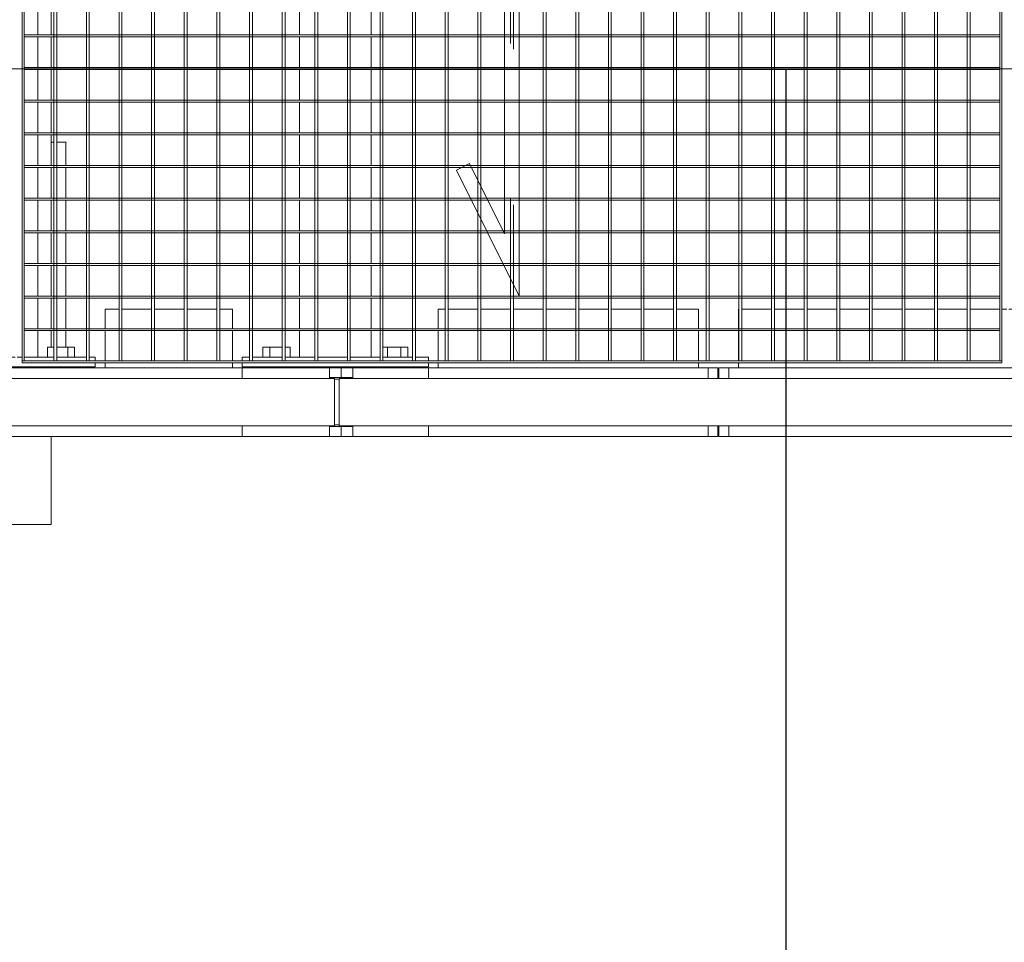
# Model space of a CAD drawing. Header units: metres. Extents: x 70279.8 to 70377.7, y 409251.8 to 409331.5.
# Tile 48 of 244: x 70324.2 to 70325.2, y 409289 to 409289.9. Entities that reach past the tile are written whole.
import ezdxf

# ---------------------------------------------------------------- set-up
doc = ezdxf.new("R2010")
doc.units = ezdxf.units.M
doc.linetypes.add('DASHEDX2', pattern=[9.525, 6.35, -3.175])
for name, color, linetype, lineweight in [('Bout', 3, 'Continuous', 0), ('CONTINUOUS', 7, 'Continuous', 18), ('Onderdeel', 2, 'Continuous', 0)]:
    doc.layers.add(name, color=color, linetype=linetype, lineweight=lineweight)
doc.layers.add('stairs&pedestrian', color=2, linetype='Continuous')

# ---------------------------------------------------------------- blocks, each defined once
blk = doc.blocks.new('stelconplaat')
at = {"layer": 'CONTINUOUS'}
for p, q in [((0, 2000), (2000, 2000)), ((0, 0), (0, 2000)), ((2000, 2000), (2000, 0))]:
    blk.add_line(p, q, dxfattribs=at)
blk = doc.blocks.new('*A228')
at = {"layer": 'Onderdeel', "linetype": 'Continuous', "lineweight": 0}
for p, q in [((710.015, -155.209), (710.015, -132.229)), ((711.415, -155.209), (711.415, -132.229)), ((710.015, -164.719), (710.015, -159.009)), ((711.415, -164.719), (711.415, -159.009)), ((710.015, -164.719), (710.232, -164.719)), ((711.198, -164.719), (711.415, -164.719))]:
    blk.add_line(p, q, dxfattribs=at)
blk = doc.blocks.new('*A289')
at = {"layer": 'Onderdeel', "linetype": 'Continuous', "lineweight": 0}
for p, q in [((711.635, -149.579), (712.173, -149.579)), ((711.635, -149.909), (711.635, -149.579)), ((712.213, -149.579), (712.839, -149.579)), ((712.879, -149.579), (713.505, -149.579)), ((713.545, -149.579), (714.171, -149.579)), ((714.211, -149.579), (714.837, -149.579)), ((714.877, -149.579), (715.503, -149.579)), ((715.543, -149.579), (716.169, -149.579)), ((716.209, -149.579), (716.835, -149.579)), ((716.875, -149.579), (717.501, -149.579)), ((717.541, -149.579), (718.167, -149.579)), ((718.207, -149.579), (718.833, -149.579)), ((718.873, -149.579), (719.499, -149.579)), ((719.539, -149.579), (720.165, -149.579)), ((720.205, -149.579), (720.831, -149.579)), ((720.871, -149.579), (721.497, -149.579)), ((721.537, -149.579), (722.163, -149.579)), ((722.203, -149.579), (722.829, -149.579)), ((722.869, -149.579), (723.495, -149.579)), ((723.535, -149.579), (724.161, -149.579)), ((724.201, -149.579), (724.827, -149.579)), ((724.867, -149.579), (725.493, -149.579)), ((725.533, -149.579), (726.159, -149.579)), ((726.199, -149.579), (726.825, -149.579)), ((726.865, -149.579), (727.491, -149.579)), ((727.531, -149.579), (728.157, -149.579)), ((728.197, -149.579), (728.823, -149.579)), ((728.863, -149.579), (729.489, -149.579)), ((729.529, -149.579), (730.155, -149.579)), ((730.195, -149.579), (730.821, -149.579)), ((730.861, -149.579), (731.487, -149.579)), ((731.527, -149.579), (732.153, -149.579)), ((732.193, -149.579), (732.819, -149.579)), ((732.859, -149.579), (733.485, -149.579)), ((733.525, -149.579), (734.151, -149.579)), ((734.191, -149.579), (734.817, -149.579)), ((734.857, -149.579), (735.394, -149.579)), ((735.394, -149.909), (735.394, -149.579)), ((711.635, -150.575), (711.635, -149.969)), ((735.394, -150.575), (735.394, -149.969)), ((711.635, -150.715), (711.635, -150.615)), ((735.394, -150.715), (735.394, -150.615)), ((711.635, -151.039), (711.635, -150.755)), ((735.394, -151.039), (735.394, -150.755)), ((711.635, -151.039), (712.173, -151.039)), ((712.213, -151.039), (712.839, -151.039)), ((712.879, -151.039), (713.505, -151.039)), ((713.545, -151.039), (714.171, -151.039)), ((714.211, -151.039), (714.837, -151.039)), ((714.877, -151.039), (715.503, -151.039)), ((715.543, -151.039), (716.169, -151.039)), ((716.209, -151.039), (716.835, -151.039)), ((716.875, -151.039), (717.501, -151.039)), ((717.541, -151.039), (718.167, -151.039)), ((718.207, -151.039), (718.833, -151.039)), ((718.873, -151.039), (719.499, -151.039)), ((719.539, -151.039), (720.165, -151.039)), ((720.205, -151.039), (720.831, -151.039)), ((720.871, -151.039), (721.497, -151.039)), ((721.537, -151.039), (722.163, -151.039)), ((722.203, -151.039), (722.829, -151.039)), ((722.869, -151.039), (723.495, -151.039)), ((723.535, -151.039), (724.161, -151.039)), ((724.201, -151.039), (724.827, -151.039)), ((724.867, -151.039), (725.493, -151.039)), ((725.533, -151.039), (726.159, -151.039)), ((726.199, -151.039), (726.825, -151.039)), ((726.865, -151.039), (727.491, -151.039)), ((727.531, -151.039), (728.157, -151.039)), ((728.197, -151.039), (728.823, -151.039)), ((728.863, -151.039), (729.489, -151.039)), ((729.529, -151.039), (730.155, -151.039)), ((730.195, -151.039), (730.821, -151.039)), ((730.861, -151.039), (731.487, -151.039)), ((731.527, -151.039), (732.153, -151.039)), ((732.193, -151.039), (732.819, -151.039)), ((732.859, -151.039), (733.485, -151.039)), ((733.525, -151.039), (734.151, -151.039)), ((734.191, -151.039), (734.817, -151.039)), ((734.857, -151.039), (735.394, -151.039))]:
    blk.add_line(p, q, dxfattribs=at)
blk = doc.blocks.new('*A290')
at = {"layer": 'Onderdeel', "linetype": 'Continuous', "lineweight": 0}
for p, q in [((711.635, -156.379), (712.173, -156.379)), ((711.635, -156.689), (711.635, -156.379)), ((712.213, -156.379), (712.839, -156.379)), ((712.879, -156.379), (713.505, -156.379)), ((713.545, -156.379), (714.171, -156.379)), ((714.211, -156.379), (714.837, -156.379)), ((714.877, -156.379), (715.503, -156.379)), ((715.543, -156.379), (716.169, -156.379)), ((716.209, -156.379), (716.835, -156.379)), ((716.875, -156.379), (717.501, -156.379)), ((717.541, -156.379), (718.167, -156.379)), ((718.207, -156.379), (718.833, -156.379)), ((718.873, -156.379), (719.499, -156.379)), ((719.539, -156.379), (720.165, -156.379)), ((720.205, -156.379), (720.831, -156.379)), ((720.871, -156.379), (721.497, -156.379)), ((721.537, -156.379), (722.163, -156.379)), ((722.203, -156.379), (722.829, -156.379)), ((722.869, -156.379), (723.495, -156.379)), ((723.535, -156.379), (724.161, -156.379)), ((724.201, -156.379), (724.827, -156.379)), ((724.867, -156.379), (725.493, -156.379)), ((725.533, -156.379), (726.159, -156.379)), ((726.199, -156.379), (726.825, -156.379)), ((726.865, -156.379), (727.491, -156.379)), ((727.531, -156.379), (728.157, -156.379)), ((728.197, -156.379), (728.823, -156.379)), ((728.863, -156.379), (729.489, -156.379)), ((729.529, -156.379), (730.155, -156.379)), ((730.195, -156.379), (730.821, -156.379)), ((730.861, -156.379), (731.487, -156.379)), ((731.527, -156.379), (732.153, -156.379)), ((732.193, -156.379), (732.819, -156.379)), ((732.859, -156.379), (733.485, -156.379)), ((733.525, -156.379), (734.151, -156.379)), ((734.191, -156.379), (734.817, -156.379)), ((734.857, -156.379), (735.394, -156.379)), ((735.394, -156.689), (735.394, -156.379)), ((711.635, -157.355), (711.635, -156.749)), ((735.394, -157.355), (735.394, -156.749)), ((711.635, -157.839), (711.635, -157.415)), ((735.394, -157.839), (735.394, -157.415)), ((711.635, -157.839), (712.173, -157.839)), ((712.213, -157.839), (712.839, -157.839)), ((712.879, -157.839), (713.505, -157.839)), ((713.545, -157.839), (714.171, -157.839)), ((714.211, -157.839), (714.837, -157.839)), ((714.877, -157.839), (715.503, -157.839)), ((715.543, -157.839), (716.169, -157.839)), ((716.209, -157.839), (716.835, -157.839)), ((716.875, -157.839), (717.501, -157.839)), ((717.541, -157.839), (718.167, -157.839)), ((718.207, -157.839), (718.833, -157.839)), ((718.873, -157.839), (719.499, -157.839)), ((719.539, -157.839), (720.165, -157.839)), ((720.205, -157.839), (720.831, -157.839)), ((720.871, -157.839), (721.497, -157.839)), ((721.537, -157.839), (722.163, -157.839)), ((722.203, -157.839), (722.829, -157.839)), ((722.869, -157.839), (723.495, -157.839)), ((723.535, -157.839), (724.161, -157.839)), ((724.201, -157.839), (724.827, -157.839)), ((724.867, -157.839), (725.493, -157.839)), ((725.533, -157.839), (726.159, -157.839)), ((726.199, -157.839), (726.825, -157.839)), ((726.865, -157.839), (727.491, -157.839)), ((727.531, -157.839), (728.157, -157.839)), ((728.197, -157.839), (728.823, -157.839)), ((728.863, -157.839), (729.489, -157.839)), ((729.529, -157.839), (730.155, -157.839)), ((730.195, -157.839), (730.821, -157.839)), ((730.861, -157.839), (731.487, -157.839)), ((731.527, -157.839), (732.153, -157.839)), ((732.193, -157.839), (732.819, -157.839)), ((732.859, -157.839), (733.485, -157.839)), ((733.525, -157.839), (734.151, -157.839)), ((734.191, -157.839), (734.817, -157.839)), ((734.857, -157.839), (735.394, -157.839))]:
    blk.add_line(p, q, dxfattribs=at)
blk = doc.blocks.new('*A292')
at = {"layer": 'Onderdeel', "linetype": 'Continuous', "lineweight": 0}
for p, q in [((708.215, -149.309), (710.015, -149.309)), ((708.215, -151.309), (708.215, -149.309)), ((711.415, -149.309), (711.435, -149.309)), ((711.835, -149.309), (712.173, -149.309)), ((712.213, -149.309), (712.839, -149.309)), ((712.879, -149.309), (713.505, -149.309)), ((713.545, -149.309), (714.171, -149.309)), ((714.211, -149.309), (714.837, -149.309)), ((714.877, -149.309), (715.503, -149.309)), ((715.543, -149.309), (716.169, -149.309)), ((716.209, -149.309), (716.835, -149.309)), ((716.875, -149.309), (717.501, -149.309)), ((717.541, -149.309), (718.167, -149.309)), ((718.207, -149.309), (718.833, -149.309)), ((718.873, -149.309), (719.499, -149.309)), ((719.539, -149.309), (720.165, -149.309)), ((720.205, -149.309), (720.831, -149.309)), ((720.871, -149.309), (721.497, -149.309)), ((721.537, -149.309), (722.163, -149.309)), ((722.203, -149.309), (722.829, -149.309)), ((722.869, -149.309), (723.495, -149.309)), ((723.535, -149.309), (724.161, -149.309)), ((724.201, -149.309), (724.827, -149.309)), ((724.867, -149.309), (725.493, -149.309)), ((725.533, -149.309), (726.159, -149.309)), ((726.199, -149.309), (726.825, -149.309)), ((726.865, -149.309), (727.491, -149.309)), ((727.531, -149.309), (728.157, -149.309)), ((728.197, -149.309), (728.823, -149.309)), ((728.863, -149.309), (729.489, -149.309)), ((729.529, -149.309), (730.155, -149.309)), ((730.195, -149.309), (730.821, -149.309)), ((730.861, -149.309), (731.487, -149.309)), ((731.527, -149.309), (732.153, -149.309)), ((732.193, -149.309), (732.819, -149.309)), ((732.859, -149.309), (733.485, -149.309)), ((733.525, -149.309), (734.151, -149.309)), ((734.191, -149.309), (734.817, -149.309)), ((734.857, -149.309), (735.194, -149.309)), ((735.594, -149.309), (735.614, -149.309)), ((737.014, -149.309), (737.314, -149.309)), ((737.314, -151.309), (737.314, -149.309)), ((708.215, -151.309), (710.015, -151.309)), ((711.415, -151.309), (711.435, -151.309)), ((711.835, -151.309), (712.173, -151.309)), ((712.213, -151.309), (712.839, -151.309)), ((712.879, -151.309), (713.505, -151.309)), ((713.545, -151.309), (714.171, -151.309)), ((714.211, -151.309), (714.837, -151.309)), ((714.877, -151.309), (715.503, -151.309)), ((715.543, -151.309), (716.169, -151.309)), ((716.209, -151.309), (716.835, -151.309)), ((716.875, -151.309), (717.501, -151.309)), ((717.541, -151.309), (718.167, -151.309)), ((718.207, -151.309), (718.833, -151.309)), ((718.873, -151.309), (719.499, -151.309)), ((719.539, -151.309), (720.165, -151.309)), ((720.205, -151.309), (720.831, -151.309)), ((720.871, -151.309), (721.497, -151.309)), ((721.537, -151.309), (722.163, -151.309)), ((722.203, -151.309), (722.829, -151.309)), ((722.869, -151.309), (723.495, -151.309)), ((723.535, -151.309), (724.161, -151.309)), ((724.201, -151.309), (724.827, -151.309)), ((724.867, -151.309), (725.493, -151.309)), ((725.533, -151.309), (726.159, -151.309)), ((726.199, -151.309), (726.825, -151.309)), ((726.865, -151.309), (727.491, -151.309)), ((727.531, -151.309), (728.157, -151.309)), ((728.197, -151.309), (728.823, -151.309)), ((728.863, -151.309), (729.489, -151.309)), ((729.529, -151.309), (730.155, -151.309)), ((730.195, -151.309), (730.821, -151.309)), ((730.861, -151.309), (731.487, -151.309)), ((731.527, -151.309), (732.153, -151.309)), ((732.193, -151.309), (732.819, -151.309)), ((732.859, -151.309), (733.485, -151.309)), ((733.525, -151.309), (734.151, -151.309)), ((734.191, -151.309), (734.817, -151.309)), ((734.857, -151.309), (735.194, -151.309)), ((735.594, -151.309), (735.614, -151.309)), ((737.014, -151.309), (737.314, -151.309))]:
    blk.add_line(p, q, dxfattribs=at)
blk = doc.blocks.new('*A293')
at = {"layer": 'Onderdeel', "linetype": 'Continuous', "lineweight": 0}
for p, q in [((711.835, -149.009), (712.173, -149.009)), ((712.213, -149.009), (712.839, -149.009)), ((712.879, -149.009), (713.505, -149.009)), ((713.545, -149.009), (714.171, -149.009)), ((714.211, -149.009), (714.837, -149.009)), ((714.877, -149.009), (715.503, -149.009)), ((715.543, -149.009), (716.023, -149.009)), ((716.023, -149.243), (716.023, -149.009)), ((716.023, -149.309), (716.023, -149.303)), ((716.023, -151.361), (716.023, -151.309)), ((716.023, -151.609), (716.023, -151.421)), ((711.835, -151.609), (712.173, -151.609)), ((712.213, -151.609), (712.839, -151.609)), ((712.879, -151.609), (713.505, -151.609)), ((713.545, -151.609), (714.171, -151.609)), ((714.211, -151.609), (714.837, -151.609)), ((714.877, -151.609), (715.503, -151.609)), ((715.543, -151.609), (716.023, -151.609))]:
    blk.add_line(p, q, dxfattribs=at)
blk = doc.blocks.new('*A294')
at = {"layer": 'Onderdeel', "linetype": 'Continuous', "lineweight": 0}
for p, q in [((710.015, -155.209), (710.232, -155.209)), ((710.015, -156.989), (710.015, -155.209)), ((711.198, -155.209), (711.415, -155.209)), ((711.415, -156.989), (711.415, -155.209)), ((710.015, -159.009), (710.015, -157.469)), ((711.415, -159.009), (711.415, -157.469)), ((710.015, -159.009), (710.232, -159.009)), ((711.198, -159.009), (711.415, -159.009))]:
    blk.add_line(p, q, dxfattribs=at)
blk = doc.blocks.new('*A295')
at = {"layer": 'Onderdeel', "linetype": 'Continuous', "lineweight": 0}
for p, q in [((710.015, -164.939), (710.232, -164.939)), ((710.015, -165.139), (710.015, -164.939)), ((711.198, -164.939), (711.415, -164.939)), ((711.415, -165.139), (711.415, -164.939))]:
    blk.add_line(p, q, dxfattribs=at)
blk = doc.blocks.new('*A296')
at = {"layer": 'Onderdeel', "linetype": 'Continuous', "lineweight": 0}
for p, q in [((711.435, -148.409), (711.435, -152.209)), ((711.435, -148.409), (711.515, -148.409)), ((711.555, -148.409), (711.635, -148.409)), ((711.635, -148.577), (711.635, -148.409)), ((711.635, -149.243), (711.635, -148.637)), ((711.635, -149.909), (711.635, -149.303)), ((711.635, -150.575), (711.635, -149.969)), ((711.635, -150.715), (711.635, -150.615)), ((711.635, -151.361), (711.635, -150.755)), ((711.635, -152.027), (711.635, -151.421)), ((711.635, -152.209), (711.635, -152.087)), ((711.435, -152.209), (711.515, -152.209)), ((711.555, -152.209), (711.635, -152.209))]:
    blk.add_line(p, q, dxfattribs=at)
blk = doc.blocks.new('*A297')
at = {"layer": 'Bout', "linetype": 'Continuous', "lineweight": 0}
for p, q in [((711.835, -148.832), (711.635, -148.832)), ((711.835, -149.243), (711.835, -148.832)), ((711.415, -148.949), (711.435, -148.949)), ((711.635, -148.971), (711.835, -148.971)), ((711.415, -149.269), (711.435, -149.269)), ((711.835, -149.303), (711.835, -149.387)), ((711.835, -149.387), (711.635, -149.387)), ((711.415, -151.349), (711.435, -151.349)), ((711.835, -151.232), (711.635, -151.232)), ((711.835, -151.361), (711.835, -151.232)), ((711.835, -151.421), (711.835, -151.787)), ((711.415, -151.669), (711.435, -151.669)), ((711.635, -151.648), (711.835, -151.648)), ((711.635, -151.787), (711.835, -151.787))]:
    blk.add_line(p, q, dxfattribs=at)
blk = doc.blocks.new('*A298')
at = {"layer": 'Onderdeel', "linetype": 'Continuous', "lineweight": 0}
for p, q in [((711.435, -155.209), (711.435, -159.009)), ((711.435, -155.209), (711.515, -155.209)), ((711.555, -155.209), (711.635, -155.209)), ((711.635, -155.357), (711.635, -155.209)), ((711.635, -156.023), (711.635, -155.417)), ((711.635, -156.689), (711.635, -156.083)), ((711.635, -157.355), (711.635, -156.749)), ((711.635, -158.021), (711.635, -157.415)), ((711.635, -158.687), (711.635, -158.081)), ((711.635, -159.009), (711.635, -158.747)), ((711.435, -159.009), (711.515, -159.009)), ((711.555, -159.009), (711.635, -159.009))]:
    blk.add_line(p, q, dxfattribs=at)
blk = doc.blocks.new('*A299')
at = {"layer": 'Bout', "linetype": 'Continuous', "lineweight": 0}
for p, q in [((711.415, -155.749), (711.435, -155.749)), ((711.835, -155.632), (711.635, -155.632)), ((711.635, -155.771), (711.835, -155.771)), ((711.835, -156.023), (711.835, -155.632)), ((711.415, -156.069), (711.435, -156.069)), ((711.835, -156.083), (711.835, -156.186)), ((711.835, -156.186), (711.635, -156.186)), ((711.415, -158.149), (711.435, -158.149)), ((711.635, -158.171), (711.835, -158.171)), ((711.835, -158.081), (711.835, -158.586)), ((711.415, -158.469), (711.435, -158.469)), ((711.635, -158.448), (711.835, -158.448)), ((711.635, -158.586), (711.835, -158.586))]:
    blk.add_line(p, q, dxfattribs=at)
blk = doc.blocks.new('*A300')
at = {"layer": 'Onderdeel', "linetype": 'Continuous', "lineweight": 0}
for p, q in [((710.015, -164.919), (710.015, -164.719)), ((711.415, -164.919), (711.415, -164.719)), ((710.015, -164.919), (710.232, -164.919)), ((711.198, -164.919), (711.415, -164.919))]:
    blk.add_line(p, q, dxfattribs=at)
blk = doc.blocks.new('*A301')
at = {"layer": 'Onderdeel', "linetype": 'Continuous', "lineweight": 0}
for p, q in [((711.415, -152.409), (711.515, -152.409)), ((711.555, -152.409), (712.173, -152.409)), ((712.213, -152.409), (712.615, -152.409)), ((712.615, -152.693), (712.615, -152.409)), ((712.615, -153.359), (712.615, -152.753)), ((712.615, -154.025), (712.615, -153.419)), ((712.615, -154.691), (712.615, -154.085)), ((712.615, -155.009), (712.615, -154.751)), ((711.415, -155.009), (711.515, -155.009)), ((711.555, -155.009), (712.173, -155.009)), ((712.213, -155.009), (712.615, -155.009))]:
    blk.add_line(p, q, dxfattribs=at)
blk = doc.blocks.new('*A327')
at = {"layer": 'Onderdeel', "linetype": 'Continuous', "lineweight": 0}
for p, q in [((710.015, -157.229), (710.015, -156.989)), ((710.015, -156.989), (710.215, -156.989)), ((710.215, -157.229), (710.215, -156.989)), ((710.215, -156.989), (710.232, -156.989)), ((710.249, -157.189), (710.249, -157.089)), ((711.182, -157.189), (711.182, -157.089)), ((711.198, -156.989), (711.215, -156.989)), ((711.215, -156.989), (711.215, -157.229)), ((711.215, -156.989), (711.415, -156.989)), ((711.415, -157.229), (711.415, -156.989)), ((710.232, -157.229), (710.015, -157.229)), ((711.215, -157.229), (711.198, -157.229)), ((711.215, -157.229), (711.415, -157.229))]:
    blk.add_line(p, q, dxfattribs=at)
blk = doc.blocks.new('*A387')
at = {"layer": 'Onderdeel', "linetype": 'Continuous', "lineweight": 0}
for p, q in [((710.232, -157.089), (710.232, -81.884)), ((711.198, -157.089), (711.198, -81.884)), ((710.232, -157.089), (711.198, -157.089))]:
    blk.add_line(p, q, dxfattribs=at)
blk = doc.blocks.new('*A397')
at = {"layer": 'Onderdeel', "linetype": 'Continuous', "lineweight": 0}
for p, q in [((710.015, -183.569), (710.015, -165.139)), ((710.015, -165.139), (710.232, -165.139)), ((711.198, -165.139), (711.415, -165.139)), ((711.415, -183.569), (711.415, -165.139))]:
    blk.add_line(p, q, dxfattribs=at)
blk = doc.blocks.new('*A399')
at = {"layer": 'Onderdeel', "linetype": 'Continuous', "lineweight": 0}
for p, q in [((711.415, -165.339), (711.515, -165.339)), ((711.555, -165.339), (712.173, -165.339)), ((712.213, -165.339), (712.615, -165.339)), ((712.615, -165.347), (712.615, -165.339)), ((712.615, -166.013), (712.615, -165.407)), ((712.615, -166.679), (712.615, -166.073)), ((712.615, -167.345), (712.615, -166.739)), ((712.615, -168.011), (712.615, -167.405)), ((712.615, -168.677), (712.615, -168.071)), ((712.615, -169.343), (712.615, -168.737)), ((712.615, -170.009), (712.615, -169.403)), ((712.615, -170.675), (712.615, -170.069)), ((712.615, -170.815), (712.615, -170.715)), ((712.615, -171.461), (712.615, -170.855)), ((712.615, -172.127), (712.615, -171.521)), ((712.615, -172.793), (712.615, -172.187)), ((712.615, -173.459), (712.615, -172.853)), ((712.615, -174.125), (712.615, -173.519)), ((712.615, -174.791), (712.615, -174.185)), ((712.615, -175.457), (712.615, -174.851)), ((712.615, -176.123), (712.615, -175.517)), ((712.615, -176.789), (712.615, -176.183)), ((712.615, -177.455), (712.615, -176.849)), ((712.615, -178.121), (712.615, -177.515)), ((712.615, -178.787), (712.615, -178.181)), ((712.615, -179.453), (712.615, -178.847)), ((712.615, -180.119), (712.615, -179.513)), ((712.615, -180.785), (712.615, -180.179)), ((712.615, -181.451), (712.615, -180.845)), ((712.615, -181.829), (712.615, -181.511)), ((711.415, -181.829), (711.515, -181.829)), ((711.555, -181.829), (712.173, -181.829)), ((712.213, -181.829), (712.615, -181.829))]:
    blk.add_line(p, q, dxfattribs=at)
blk = doc.blocks.new('*A403')
at = {"layer": 'Onderdeel', "linetype": 'Continuous', "lineweight": 0}
for p, q in [((711.198, -157.189), (710.232, -157.189)), ((710.232, -183.849), (710.232, -157.189)), ((711.198, -183.849), (711.198, -157.189))]:
    blk.add_line(p, q, dxfattribs=at)
blk = doc.blocks.new('*A455')
at = {"layer": 'Onderdeel', "linetype": 'Continuous', "lineweight": 0}
for p, q in [((711.555, -170.675), (735.475, -170.675)), ((711.555, -170.675), (711.555, -170.715)), ((711.555, -170.715), (735.475, -170.715)), ((735.475, -170.715), (735.475, -170.675))]:
    blk.add_line(p, q, dxfattribs=at)
blk = doc.blocks.new('*A456')
at = {"layer": 'Onderdeel', "linetype": 'Continuous', "lineweight": 0}
for p, q in [((711.555, -170.009), (735.475, -170.009)), ((711.555, -170.069), (711.555, -170.009)), ((735.475, -170.009), (735.475, -170.069)), ((735.475, -170.069), (711.555, -170.069))]:
    blk.add_line(p, q, dxfattribs=at)
blk = doc.blocks.new('*A457')
at = {"layer": 'Onderdeel', "linetype": 'Continuous', "lineweight": 0}
for p, q in [((711.555, -169.343), (735.475, -169.343)), ((711.555, -169.403), (711.555, -169.343)), ((735.475, -169.403), (711.555, -169.403)), ((735.475, -169.343), (735.475, -169.403))]:
    blk.add_line(p, q, dxfattribs=at)
blk = doc.blocks.new('*A458')
at = {"layer": 'Onderdeel', "linetype": 'Continuous', "lineweight": 0}
for p, q in [((711.555, -168.677), (735.475, -168.677)), ((711.555, -168.737), (711.555, -168.677)), ((735.475, -168.737), (711.555, -168.737)), ((735.475, -168.677), (735.475, -168.737))]:
    blk.add_line(p, q, dxfattribs=at)
blk = doc.blocks.new('*A459')
at = {"layer": 'Onderdeel', "linetype": 'Continuous', "lineweight": 0}
for p, q in [((711.555, -156.023), (735.475, -156.023)), ((711.555, -156.083), (711.555, -156.023)), ((735.475, -156.083), (711.555, -156.083)), ((735.475, -156.023), (735.475, -156.083))]:
    blk.add_line(p, q, dxfattribs=at)
blk = doc.blocks.new('*A460')
at = {"layer": 'Onderdeel', "linetype": 'Continuous', "lineweight": 0}
for p, q in [((711.555, -156.689), (735.475, -156.689)), ((711.555, -156.749), (711.555, -156.689)), ((735.475, -156.749), (711.555, -156.749)), ((735.475, -156.689), (735.475, -156.749))]:
    blk.add_line(p, q, dxfattribs=at)
blk = doc.blocks.new('*A461')
at = {"layer": 'Onderdeel', "linetype": 'Continuous', "lineweight": 0}
for p, q in [((711.555, -157.355), (735.475, -157.355)), ((711.555, -157.415), (711.555, -157.355)), ((735.475, -157.355), (735.475, -157.415)), ((735.475, -157.415), (711.555, -157.415))]:
    blk.add_line(p, q, dxfattribs=at)
blk = doc.blocks.new('*A462')
at = {"layer": 'Onderdeel', "linetype": 'Continuous', "lineweight": 0}
for p, q in [((711.555, -158.021), (735.475, -158.021)), ((711.555, -158.081), (711.555, -158.021)), ((735.475, -158.081), (711.555, -158.081)), ((735.475, -158.021), (735.475, -158.081))]:
    blk.add_line(p, q, dxfattribs=at)
blk = doc.blocks.new('*A463')
at = {"layer": 'Onderdeel', "linetype": 'Continuous', "lineweight": 0}
for p, q in [((711.555, -158.687), (735.475, -158.687)), ((711.555, -158.747), (711.555, -158.687)), ((735.475, -158.747), (711.555, -158.747)), ((735.475, -158.687), (735.475, -158.747))]:
    blk.add_line(p, q, dxfattribs=at)
blk = doc.blocks.new('*A464')
at = {"layer": 'Onderdeel', "linetype": 'Continuous', "lineweight": 0}
for p, q in [((711.555, -159.353), (735.475, -159.353)), ((711.555, -159.413), (711.555, -159.353)), ((735.475, -159.353), (735.475, -159.413)), ((735.475, -159.413), (711.555, -159.413))]:
    blk.add_line(p, q, dxfattribs=at)
blk = doc.blocks.new('*A465')
at = {"layer": 'Onderdeel', "linetype": 'Continuous', "lineweight": 0}
for p, q in [((711.555, -160.079), (711.555, -160.019)), ((711.555, -160.019), (714.571, -160.019)), ((714.451, -160.079), (711.555, -160.079)), ((735.475, -160.079), (715.122, -160.079)), ((735.475, -160.019), (715.242, -160.019)), ((735.475, -160.019), (735.475, -160.079))]:
    blk.add_line(p, q, dxfattribs=at)
at = {"layer": 'Onderdeel', "linetype": 'DASHEDX2', "lineweight": 0}
for p, q in [((715.122, -160.079), (714.451, -160.079)), ((715.242, -160.019), (714.571, -160.019))]:
    blk.add_line(p, q, dxfattribs=at)
blk = doc.blocks.new('*A466')
at = {"layer": 'Onderdeel', "linetype": 'Continuous', "lineweight": 0}
for p, q in [((711.555, -160.745), (711.555, -160.685)), ((711.555, -160.685), (713.239, -160.685)), ((713.119, -160.745), (711.555, -160.745)), ((735.475, -160.745), (733.79, -160.745)), ((735.475, -160.685), (733.91, -160.685)), ((735.475, -160.685), (735.475, -160.745))]:
    blk.add_line(p, q, dxfattribs=at)
at = {"layer": 'Onderdeel', "linetype": 'DASHEDX2', "lineweight": 0}
for p, q in [((733.79, -160.745), (713.119, -160.745)), ((733.91, -160.685), (713.239, -160.685))]:
    blk.add_line(p, q, dxfattribs=at)
blk = doc.blocks.new('*A467')
at = {"layer": 'Onderdeel', "linetype": 'Continuous', "lineweight": 0}
for p, q in [((711.555, -161.411), (711.555, -161.351)), ((711.555, -161.351), (731.907, -161.351)), ((735.475, -161.351), (732.578, -161.351)), ((735.475, -161.351), (735.475, -161.411)), ((731.787, -161.411), (711.555, -161.411)), ((735.475, -161.411), (732.458, -161.411))]:
    blk.add_line(p, q, dxfattribs=at)
at = {"layer": 'Onderdeel', "linetype": 'DASHEDX2', "lineweight": 0}
for p, q in [((732.578, -161.351), (731.907, -161.351)), ((732.458, -161.411), (731.787, -161.411))]:
    blk.add_line(p, q, dxfattribs=at)
blk = doc.blocks.new('*A468')
at = {"layer": 'Onderdeel', "linetype": 'Continuous', "lineweight": 0}
for p, q in [((711.555, -162.017), (735.475, -162.017)), ((711.555, -162.077), (711.555, -162.017)), ((735.475, -162.077), (711.555, -162.077)), ((735.475, -162.017), (735.475, -162.077))]:
    blk.add_line(p, q, dxfattribs=at)
blk = doc.blocks.new('*A469')
at = {"layer": 'Onderdeel', "linetype": 'Continuous', "lineweight": 0}
for p, q in [((711.555, -162.683), (735.475, -162.683)), ((711.555, -162.743), (711.555, -162.683)), ((735.475, -162.743), (711.555, -162.743)), ((735.475, -162.683), (735.475, -162.743))]:
    blk.add_line(p, q, dxfattribs=at)
blk = doc.blocks.new('*A470')
at = {"layer": 'Onderdeel', "linetype": 'Continuous', "lineweight": 0}
for p, q in [((711.555, -163.349), (735.475, -163.349)), ((711.555, -163.409), (711.555, -163.349)), ((735.475, -163.409), (711.555, -163.409)), ((735.475, -163.349), (735.475, -163.409))]:
    blk.add_line(p, q, dxfattribs=at)
blk = doc.blocks.new('*A471')
at = {"layer": 'Onderdeel', "linetype": 'Continuous', "lineweight": 0}
for p, q in [((711.555, -164.015), (735.475, -164.015)), ((711.555, -164.075), (711.555, -164.015)), ((735.475, -164.015), (735.475, -164.075)), ((735.475, -164.075), (711.555, -164.075))]:
    blk.add_line(p, q, dxfattribs=at)
blk = doc.blocks.new('*A472')
at = {"layer": 'Onderdeel', "linetype": 'Continuous', "lineweight": 0}
for p, q in [((711.555, -164.681), (735.475, -164.681)), ((711.555, -164.741), (711.555, -164.681)), ((735.475, -164.741), (711.555, -164.741)), ((735.475, -164.681), (735.475, -164.741))]:
    blk.add_line(p, q, dxfattribs=at)
blk = doc.blocks.new('*A473')
at = {"layer": 'Onderdeel', "linetype": 'Continuous', "lineweight": 0}
for p, q in [((711.555, -165.347), (735.475, -165.347)), ((711.555, -165.407), (711.555, -165.347)), ((735.475, -165.407), (711.555, -165.407)), ((735.475, -165.347), (735.475, -165.407))]:
    blk.add_line(p, q, dxfattribs=at)
blk = doc.blocks.new('*A474')
at = {"layer": 'Onderdeel', "linetype": 'Continuous', "lineweight": 0}
for p, q in [((711.555, -166.013), (735.475, -166.013)), ((711.555, -166.073), (711.555, -166.013)), ((735.475, -166.013), (735.475, -166.073)), ((735.475, -166.073), (711.555, -166.073))]:
    blk.add_line(p, q, dxfattribs=at)
blk = doc.blocks.new('*A475')
at = {"layer": 'Onderdeel', "linetype": 'Continuous', "lineweight": 0}
for p, q in [((711.555, -166.679), (735.475, -166.679)), ((711.555, -166.739), (711.555, -166.679)), ((735.475, -166.739), (711.555, -166.739)), ((735.475, -166.679), (735.475, -166.739))]:
    blk.add_line(p, q, dxfattribs=at)
blk = doc.blocks.new('*A476')
at = {"layer": 'Onderdeel', "linetype": 'Continuous', "lineweight": 0}
for p, q in [((711.555, -167.345), (735.475, -167.345)), ((711.555, -167.405), (711.555, -167.345)), ((735.475, -167.405), (711.555, -167.405)), ((735.475, -167.345), (735.475, -167.405))]:
    blk.add_line(p, q, dxfattribs=at)
blk = doc.blocks.new('*A477')
at = {"layer": 'Onderdeel', "linetype": 'Continuous', "lineweight": 0}
for p, q in [((711.555, -168.011), (735.475, -168.011)), ((711.555, -168.071), (711.555, -168.011)), ((735.475, -168.011), (735.475, -168.071)), ((735.475, -168.071), (711.555, -168.071))]:
    blk.add_line(p, q, dxfattribs=at)
blk = doc.blocks.new('*A480')
at = {"layer": 'Onderdeel', "linetype": 'Continuous', "lineweight": 0}
for p, q in [((718.167, -150.755), (718.167, -160.565)), ((718.207, -150.755), (718.167, -150.755)), ((718.207, -150.755), (718.207, -160.565)), ((718.167, -160.865), (718.167, -170.675)), ((718.207, -160.865), (718.207, -170.675)), ((718.167, -170.675), (718.207, -170.675))]:
    blk.add_line(p, q, dxfattribs=at)
at = {"layer": 'Onderdeel', "linetype": 'DASHEDX2', "lineweight": 0}
for p, q in [((718.167, -160.565), (718.167, -160.865)), ((718.207, -160.565), (718.207, -160.865))]:
    blk.add_line(p, q, dxfattribs=at)
blk = doc.blocks.new('*A481')
at = {"layer": 'Onderdeel', "linetype": 'Continuous', "lineweight": 0}
for p, q in [((717.501, -150.755), (717.501, -160.565)), ((717.541, -150.755), (717.501, -150.755)), ((717.541, -150.755), (717.541, -160.565)), ((717.501, -160.865), (717.501, -170.675)), ((717.541, -160.865), (717.541, -170.675)), ((717.501, -170.675), (717.541, -170.675))]:
    blk.add_line(p, q, dxfattribs=at)
at = {"layer": 'Onderdeel', "linetype": 'DASHEDX2', "lineweight": 0}
for p, q in [((717.501, -160.565), (717.501, -160.865)), ((717.541, -160.565), (717.541, -160.865))]:
    blk.add_line(p, q, dxfattribs=at)
blk = doc.blocks.new('*A482')
at = {"layer": 'Onderdeel', "linetype": 'Continuous', "lineweight": 0}
for p, q in [((716.835, -150.755), (716.835, -160.565)), ((716.875, -150.755), (716.835, -150.755)), ((716.875, -150.755), (716.875, -160.565)), ((716.835, -160.865), (716.835, -170.675)), ((716.875, -160.865), (716.875, -170.675)), ((716.835, -170.675), (716.875, -170.675))]:
    blk.add_line(p, q, dxfattribs=at)
at = {"layer": 'Onderdeel', "linetype": 'DASHEDX2', "lineweight": 0}
for p, q in [((716.835, -160.565), (716.835, -160.865)), ((716.875, -160.565), (716.875, -160.865))]:
    blk.add_line(p, q, dxfattribs=at)
blk = doc.blocks.new('*A483')
at = {"layer": 'Onderdeel', "linetype": 'Continuous', "lineweight": 0}
for p, q in [((716.169, -150.755), (716.169, -160.565)), ((716.209, -150.755), (716.169, -150.755)), ((716.209, -150.755), (716.209, -160.565)), ((716.169, -160.865), (716.169, -170.675)), ((716.209, -160.865), (716.209, -170.675)), ((716.169, -170.675), (716.209, -170.675))]:
    blk.add_line(p, q, dxfattribs=at)
at = {"layer": 'Onderdeel', "linetype": 'DASHEDX2', "lineweight": 0}
for p, q in [((716.169, -160.565), (716.169, -160.865)), ((716.209, -160.565), (716.209, -160.865))]:
    blk.add_line(p, q, dxfattribs=at)
blk = doc.blocks.new('*A484')
at = {"layer": 'Onderdeel', "linetype": 'Continuous', "lineweight": 0}
for p, q in [((715.503, -150.755), (715.503, -159.691)), ((715.543, -150.755), (715.503, -150.755)), ((715.543, -150.755), (715.543, -159.771)), ((715.503, -159.888), (715.503, -160.565)), ((715.543, -159.868), (715.543, -160.565)), ((715.503, -170.675), (715.503, -160.865)), ((715.543, -160.865), (715.543, -170.675)), ((715.543, -170.675), (715.503, -170.675))]:
    blk.add_line(p, q, dxfattribs=at)
at = {"layer": 'Onderdeel', "linetype": 'DASHEDX2', "lineweight": 0}
for p, q in [((715.503, -159.691), (715.503, -159.888)), ((715.543, -159.771), (715.543, -159.868)), ((715.503, -160.565), (715.503, -160.865)), ((715.543, -160.565), (715.543, -160.865))]:
    blk.add_line(p, q, dxfattribs=at)
blk = doc.blocks.new('*A485')
at = {"layer": 'Onderdeel', "linetype": 'Continuous', "lineweight": 0}
for p, q in [((714.837, -150.755), (714.837, -159.886)), ((714.877, -150.755), (714.837, -150.755)), ((714.877, -150.755), (714.877, -159.866)), ((714.837, -160.221), (714.837, -160.565)), ((714.877, -160.201), (714.877, -160.565)), ((714.837, -170.675), (714.837, -160.865)), ((714.877, -160.865), (714.877, -170.675)), ((714.877, -170.675), (714.837, -170.675))]:
    blk.add_line(p, q, dxfattribs=at)
at = {"layer": 'Onderdeel', "linetype": 'DASHEDX2', "lineweight": 0}
for p, q in [((714.837, -159.886), (714.837, -160.221)), ((714.877, -159.866), (714.877, -160.201)), ((714.837, -160.565), (714.837, -160.865)), ((714.877, -160.565), (714.877, -160.865))]:
    blk.add_line(p, q, dxfattribs=at)
blk = doc.blocks.new('*A486')
at = {"layer": 'Onderdeel', "linetype": 'Continuous', "lineweight": 0}
for p, q in [((714.171, -150.755), (714.171, -160.219)), ((714.211, -150.755), (714.171, -150.755)), ((714.211, -150.755), (714.211, -160.199)), ((714.171, -160.554), (714.171, -160.565)), ((714.211, -160.534), (714.211, -160.565)), ((714.171, -160.865), (714.171, -170.675)), ((714.211, -170.675), (714.211, -160.865)), ((714.171, -170.675), (714.211, -170.675))]:
    blk.add_line(p, q, dxfattribs=at)
at = {"layer": 'Onderdeel', "linetype": 'DASHEDX2', "lineweight": 0}
for p, q in [((714.171, -160.219), (714.171, -160.865)), ((714.211, -160.199), (714.211, -160.534)), ((714.211, -160.565), (714.211, -160.865))]:
    blk.add_line(p, q, dxfattribs=at)
blk = doc.blocks.new('*A487')
at = {"layer": 'Onderdeel', "linetype": 'Continuous', "lineweight": 0}
for p, q in [((713.505, -150.755), (713.505, -160.552)), ((713.545, -150.755), (713.505, -150.755)), ((713.545, -150.755), (713.545, -160.532)), ((713.505, -160.865), (713.505, -170.675)), ((713.545, -160.865), (713.545, -170.675)), ((713.505, -170.675), (713.545, -170.675))]:
    blk.add_line(p, q, dxfattribs=at)
at = {"layer": 'Onderdeel', "linetype": 'DASHEDX2', "lineweight": 0}
for p, q in [((713.505, -160.552), (713.505, -160.865)), ((713.545, -160.532), (713.545, -160.865))]:
    blk.add_line(p, q, dxfattribs=at)
blk = doc.blocks.new('*A488')
at = {"layer": 'Onderdeel', "linetype": 'Continuous', "lineweight": 0}
for p, q in [((712.839, -170.675), (712.839, -150.755)), ((712.839, -150.755), (712.879, -150.755)), ((712.879, -150.755), (712.879, -170.675)), ((712.879, -170.675), (712.839, -170.675))]:
    blk.add_line(p, q, dxfattribs=at)
blk = doc.blocks.new('*A489')
at = {"layer": 'Onderdeel', "linetype": 'Continuous', "lineweight": 0}
for p, q in [((712.879, -160.865), (715.447, -159.58)), ((715.447, -159.58), (715.582, -159.849)), ((715.582, -159.849), (714.15, -160.565)), ((734.15, -160.565), (714.15, -160.565)), ((734.15, -160.565), (731.582, -161.849)), ((732.879, -160.865), (712.879, -160.865)), ((732.879, -160.865), (731.447, -161.58)), ((731.447, -161.58), (731.582, -161.849))]:
    blk.add_line(p, q, dxfattribs=at)
blk = doc.blocks.new('*A490')
at = {"layer": 'Onderdeel', "linetype": 'Continuous', "lineweight": 0}
for p, q in [((712.173, -170.675), (712.173, -150.755)), ((712.173, -150.755), (712.213, -150.755)), ((712.213, -150.755), (712.213, -170.675)), ((712.213, -170.675), (712.173, -170.675))]:
    blk.add_line(p, q, dxfattribs=at)
blk = doc.blocks.new('*A492')
at = {"layer": 'Onderdeel', "linetype": 'Continuous', "lineweight": 0}
for p, q in [((711.555, -150.755), (711.555, -150.715)), ((711.555, -150.715), (735.475, -150.715)), ((735.475, -150.715), (735.475, -150.755)), ((735.475, -150.755), (711.555, -150.755))]:
    blk.add_line(p, q, dxfattribs=at)
blk = doc.blocks.new('*A493')
at = {"layer": 'Onderdeel', "linetype": 'Continuous', "lineweight": 0}
for p, q in [((711.555, -150.715), (711.515, -150.715)), ((711.515, -150.715), (711.515, -170.715)), ((711.555, -150.715), (711.555, -170.715)), ((711.515, -170.715), (711.555, -170.715))]:
    blk.add_line(p, q, dxfattribs=at)
blk = doc.blocks.new('*A494')
at = {"layer": 'Onderdeel', "linetype": 'Continuous', "lineweight": 0}
for p, q in [((711.555, -155.357), (735.475, -155.357)), ((711.555, -155.417), (711.555, -155.357)), ((735.475, -155.357), (735.475, -155.417)), ((735.475, -155.417), (711.555, -155.417))]:
    blk.add_line(p, q, dxfattribs=at)
blk = doc.blocks.new('*A495')
at = {"layer": 'Onderdeel', "linetype": 'Continuous', "lineweight": 0}
for p, q in [((711.555, -154.691), (735.475, -154.691)), ((711.555, -154.751), (711.555, -154.691)), ((735.475, -154.751), (711.555, -154.751)), ((735.475, -154.691), (735.475, -154.751))]:
    blk.add_line(p, q, dxfattribs=at)
blk = doc.blocks.new('*A496')
at = {"layer": 'Onderdeel', "linetype": 'Continuous', "lineweight": 0}
for p, q in [((711.555, -154.025), (735.475, -154.025)), ((711.555, -154.085), (711.555, -154.025)), ((735.475, -154.085), (711.555, -154.085)), ((735.475, -154.025), (735.475, -154.085))]:
    blk.add_line(p, q, dxfattribs=at)
blk = doc.blocks.new('*A497')
at = {"layer": 'Onderdeel', "linetype": 'Continuous', "lineweight": 0}
for p, q in [((711.555, -153.359), (735.475, -153.359)), ((711.555, -153.419), (711.555, -153.359)), ((735.475, -153.359), (735.475, -153.419)), ((735.475, -153.419), (711.555, -153.419))]:
    blk.add_line(p, q, dxfattribs=at)
blk = doc.blocks.new('*A498')
at = {"layer": 'Onderdeel', "linetype": 'Continuous', "lineweight": 0}
for p, q in [((711.555, -152.693), (735.475, -152.693)), ((711.555, -152.753), (711.555, -152.693)), ((735.475, -152.753), (711.555, -152.753)), ((735.475, -152.693), (735.475, -152.753))]:
    blk.add_line(p, q, dxfattribs=at)
blk = doc.blocks.new('*A499')
at = {"layer": 'Onderdeel', "linetype": 'Continuous', "lineweight": 0}
for p, q in [((711.555, -152.027), (735.475, -152.027)), ((711.555, -152.087), (711.555, -152.027)), ((735.475, -152.087), (711.555, -152.087)), ((735.475, -152.027), (735.475, -152.087))]:
    blk.add_line(p, q, dxfattribs=at)
blk = doc.blocks.new('*A500')
at = {"layer": 'Onderdeel', "linetype": 'Continuous', "lineweight": 0}
for p, q in [((711.555, -151.361), (735.475, -151.361)), ((711.555, -151.421), (711.555, -151.361)), ((735.475, -151.421), (711.555, -151.421)), ((735.475, -151.361), (735.475, -151.421))]:
    blk.add_line(p, q, dxfattribs=at)
blk = doc.blocks.new('*A532')
at = {"layer": 'Onderdeel', "linetype": 'Continuous', "lineweight": 0}
for p, q in [((711.415, -159.209), (711.515, -159.209)), ((711.555, -159.209), (712.173, -159.209)), ((712.213, -159.209), (712.615, -159.209)), ((712.615, -159.353), (712.615, -159.209)), ((712.615, -160.019), (712.615, -159.413)), ((712.615, -160.685), (712.615, -160.079)), ((712.615, -161.351), (712.615, -160.745)), ((712.615, -162.017), (712.615, -161.411)), ((712.615, -162.683), (712.615, -162.077)), ((712.615, -163.349), (712.615, -162.743)), ((712.615, -164.015), (712.615, -163.409)), ((712.615, -164.52), (712.615, -164.075)), ((711.415, -164.52), (711.515, -164.52)), ((711.555, -164.52), (712.173, -164.52)), ((712.213, -164.52), (712.615, -164.52))]:
    blk.add_line(p, q, dxfattribs=at)
blk = doc.blocks.new('*A533')
at = {"layer": 'Onderdeel', "linetype": 'Continuous', "lineweight": 0}
for p, q in [((710.015, -157.469), (710.015, -157.229)), ((710.015, -157.229), (710.215, -157.229)), ((710.215, -157.469), (710.215, -157.229)), ((710.215, -157.229), (710.232, -157.229)), ((711.198, -157.229), (711.215, -157.229)), ((711.215, -157.229), (711.215, -157.469)), ((711.215, -157.229), (711.415, -157.229)), ((711.415, -157.469), (711.415, -157.229)), ((710.232, -157.469), (710.015, -157.469)), ((711.215, -157.469), (711.198, -157.469)), ((711.215, -157.469), (711.415, -157.469))]:
    blk.add_line(p, q, dxfattribs=at)
blk = doc.blocks.new('Stairs&pedestrian_9.7.2017')
at = {"layer": 'stairs&pedestrian', "lineweight": 0, "xscale": 50, "yscale": 50, "zscale": 50, "rotation": 90}
for name in ['*A292', '*A289', '*A492', '*A500', '*A499', '*A498', '*A497', '*A496', '*A495', '*A494', '*A459', '*A290', '*A460', '*A461', '*A462', '*A463', '*A464', '*A465', '*A466', '*A467', '*A468', '*A469', '*A470', '*A471', '*A472', '*A473', '*A474', '*A475', '*A476', '*A477', '*A458', '*A457', '*A456', '*A455', '*A489', '*A480', '*A481', '*A482', '*A483', '*A293', '*A484', '*A485', '*A486', '*A487', '*A488', '*A301', '*A532', '*A399', '*A490', '*A297', '*A299', '*A296', '*A298', '*A228', '*A493', '*A294', '*A327', '*A533', '*A300', '*A295', '*A397', '*A387', '*A403']:
    blk.add_blockref(name, (4544.5, -36875.7), dxfattribs=at)
blk = doc.blocks.new('A$C0A444100')
at = {"layer": 'stairs&pedestrian'}
blk.add_blockref('Stairs&pedestrian_9.7.2017', (1300, 1700), dxfattribs=at)

msp = doc.modelspace()

# ---------------------------------------------------------------- linework, layer by layer
msp.add_line((70325, 409287.85), (70325, 409289.85))

# ---------------------------------------------------------------- block references
at = {"xscale": 0.001, "yscale": 0.001, "zscale": 0.001}
for name, p in [('A$C0A444100', (70310.84, 409289.15)), ('stelconplaat', (70323, 409287.85)), ('stelconplaat', (70325, 409287.85))]:
    msp.add_blockref(name, p, dxfattribs=at)

doc.saveas('drawing.dxf')
